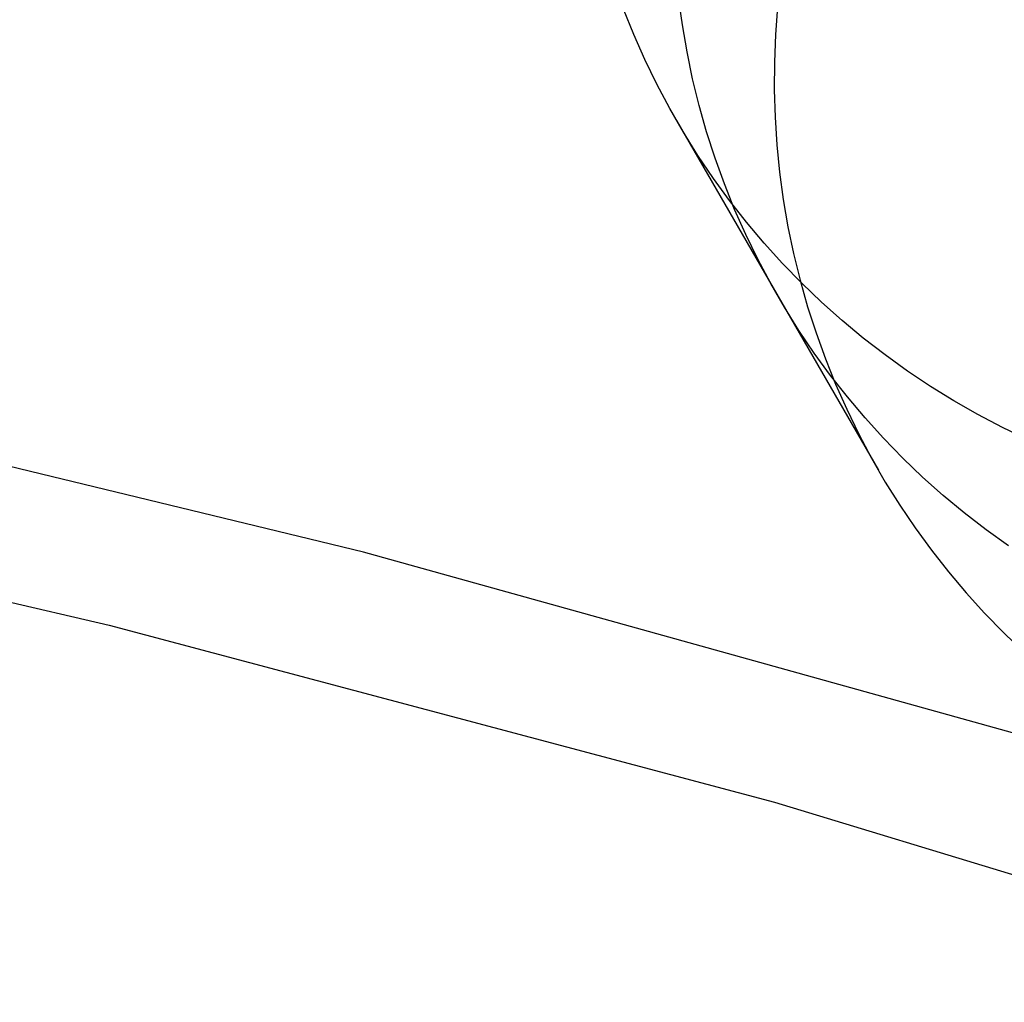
# Model space of a CAD drawing. Header units: millimetres. Extents: x 6239 to 7218, y -13987 to -13139.
# Tile 217 of 256: x 6742.91 to 6745.93, y -13399.22 to -13396.21. Entities that reach past the tile are written whole.
import ezdxf

# ---------------------------------------------------------------- set-up
doc = ezdxf.new("R2010")
doc.units = ezdxf.units.MM
doc.layers.add('color', color=7, linetype='Continuous')

msp = doc.modelspace()

# ---------------------------------------------------------------- linework, layer by layer
at = {"color": 7, "true_color": 0xffffff}
for p, q in [((6744.943, -13396.2266, 55.6933), (6744.9316, -13396.143, 55.6752)), ((6745.2348, -13396.172, 52.8937), (6745.2285, -13396.2565, 52.9099)), ((6745.2348, -13396.172, 52.8937), (6745.2285, -13396.2565, 52.9099)), ((6744.7938, -13396.2568, 58.5044), (6744.7625, -13396.1787, 58.4852)), ((6744.7938, -13396.2568, 58.5044), (6744.7625, -13396.1787, 58.4852)), ((6744.9572, -13396.3097, 55.7115), (6744.943, -13396.2266, 55.6933)), ((6744.8279, -13396.3337, 58.5237), (6744.7938, -13396.2568, 58.5044)), ((6744.8279, -13396.3337, 58.5237), (6744.7938, -13396.2568, 58.5044)), ((6745.2285, -13396.2565, 52.9099), (6745.225, -13396.3412, 52.9264)), ((6745.2285, -13396.2565, 52.9099), (6745.225, -13396.3412, 52.9264)), ((6744.9744, -13396.3923, 55.73), (6744.9572, -13396.3097, 55.7115)), ((6744.8647, -13396.4093, 58.5431), (6744.8279, -13396.3337, 58.5237)), ((6744.8647, -13396.4093, 58.5431), (6744.8279, -13396.3337, 58.5237)), ((6745.225, -13396.3412, 52.9264), (6745.2246, -13396.4258, 52.9433)), ((6745.225, -13396.3412, 52.9264), (6745.2246, -13396.4258, 52.9433)), ((6744.9041, -13396.4836, 58.5625), (6744.8647, -13396.4093, 58.5431)), ((6744.9041, -13396.4836, 58.5625), (6744.8647, -13396.4093, 58.5431)), ((6744.9945, -13396.4741, 55.7487), (6744.9744, -13396.3923, 55.73)), ((6745.2246, -13396.4258, 52.9433), (6745.2271, -13396.5103, 52.9605)), ((6745.2246, -13396.4258, 52.9433), (6745.2271, -13396.5103, 52.9605)), ((6745.0174, -13396.5551, 55.7676), (6744.9945, -13396.4741, 55.7487)), ((6744.9462, -13396.5564, 58.5819), (6744.9041, -13396.4836, 58.5625)), ((6744.9462, -13396.5564, 58.5819), (6744.9041, -13396.4836, 58.5625)), ((6744.9248, -13396.5202, 58.5722), (6745.5435, -13397.5916, 53.2132)), ((6745.2271, -13396.5103, 52.9605), (6745.2325, -13396.5947, 52.978)), ((6745.2271, -13396.5103, 52.9605), (6745.2325, -13396.5947, 52.978)), ((6744.9908, -13396.6277, 58.6013), (6744.9462, -13396.5564, 58.5819)), ((6744.9908, -13396.6277, 58.6013), (6744.9462, -13396.5564, 58.5819)), ((6745.0432, -13396.6353, 55.7866), (6745.0174, -13396.5551, 55.7676)), ((6745.2325, -13396.5947, 52.978), (6745.2409, -13396.6787, 52.9957)), ((6745.2325, -13396.5947, 52.978), (6745.2409, -13396.6787, 52.9957)), ((6745.0379, -13396.6974, 58.6207), (6744.9908, -13396.6277, 58.6013)), ((6745.0379, -13396.6974, 58.6207), (6744.9908, -13396.6277, 58.6013)), ((6745.0718, -13396.7144, 55.8057), (6745.0432, -13396.6353, 55.7866)), ((6745.2409, -13396.6787, 52.9957), (6745.2523, -13396.7624, 53.0138)), ((6745.2409, -13396.6787, 52.9957), (6745.2523, -13396.7624, 53.0138)), ((6745.0874, -13396.7653, 58.64), (6745.0379, -13396.6974, 58.6207)), ((6745.0874, -13396.7653, 58.64), (6745.0379, -13396.6974, 58.6207)), ((6745.1031, -13396.7925, 55.8249), (6745.0718, -13396.7144, 55.8057)), ((6745.1394, -13396.8315, 58.6592), (6745.0874, -13396.7653, 58.64)), ((6745.1394, -13396.8315, 58.6592), (6745.0874, -13396.7653, 58.64)), ((6745.2523, -13396.7624, 53.0138), (6745.2665, -13396.8455, 53.032)), ((6745.2523, -13396.7624, 53.0138), (6745.2665, -13396.8455, 53.032)), ((6745.1372, -13396.8694, 55.8442), (6745.1031, -13396.7925, 55.8249)), ((6745.1936, -13396.8959, 58.6784), (6745.1394, -13396.8315, 58.6592)), ((6745.1936, -13396.8959, 58.6784), (6745.1394, -13396.8315, 58.6592)), ((6745.174, -13396.945, 55.8636), (6745.1372, -13396.8694, 55.8442)), ((6745.2665, -13396.8455, 53.032), (6745.2837, -13396.928, 53.0505)), ((6745.2665, -13396.8455, 53.032), (6745.2837, -13396.928, 53.0505)), ((6745.2502, -13396.9583, 58.6974), (6745.1936, -13396.8959, 58.6784)), ((6745.2502, -13396.9583, 58.6974), (6745.1936, -13396.8959, 58.6784)), ((6745.2837, -13396.928, 53.0505), (6745.3038, -13397.0098, 53.0692)), ((6745.2837, -13396.928, 53.0505), (6745.3038, -13397.0098, 53.0692)), ((6745.2135, -13397.0193, 55.883), (6745.174, -13396.945, 55.8636)), ((6745.3089, -13397.0186, 58.7162), (6745.2502, -13396.9583, 58.6974)), ((6745.3089, -13397.0186, 58.7162), (6745.2502, -13396.9583, 58.6974)), ((6745.2555, -13397.0921, 55.9024), (6745.2135, -13397.0193, 55.883)), ((6745.3038, -13397.0098, 53.0692), (6745.3267, -13397.0909, 53.088)), ((6745.3038, -13397.0098, 53.0692), (6745.3267, -13397.0909, 53.088)), ((6745.3697, -13397.0769, 58.7349), (6745.3089, -13397.0186, 58.7162)), ((6745.3697, -13397.0769, 58.7349), (6745.3089, -13397.0186, 58.7162)), ((6745.4326, -13397.1331, 58.7534), (6745.3697, -13397.0769, 58.7349)), ((6745.4326, -13397.1331, 58.7534), (6745.3697, -13397.0769, 58.7349)), ((6745.3001, -13397.1634, 55.9218), (6745.2555, -13397.0921, 55.9024)), ((6745.3267, -13397.0909, 53.088), (6745.3525, -13397.171, 53.107)), ((6745.3267, -13397.0909, 53.088), (6745.3525, -13397.171, 53.107)), ((6745.4974, -13397.187, 58.7716), (6745.4326, -13397.1331, 58.7534)), ((6745.4974, -13397.187, 58.7716), (6745.4326, -13397.1331, 58.7534)), ((6745.3472, -13397.2331, 55.9412), (6745.3001, -13397.1634, 55.9218)), ((6745.3525, -13397.171, 53.107), (6745.3811, -13397.2502, 53.1262)), ((6745.3525, -13397.171, 53.107), (6745.3811, -13397.2502, 53.1262)), ((6745.5642, -13397.2386, 58.7897), (6745.4974, -13397.187, 58.7716)), ((6745.5642, -13397.2386, 58.7897), (6745.4974, -13397.187, 58.7716)), ((6745.3968, -13397.3011, 55.9605), (6745.3472, -13397.2331, 55.9412)), ((6745.3811, -13397.2502, 53.1262), (6745.4124, -13397.3283, 53.1454)), ((6745.3811, -13397.2502, 53.1262), (6745.4124, -13397.3283, 53.1454)), ((6745.6328, -13397.2879, 58.8074), (6745.5642, -13397.2386, 58.7897)), ((6745.6328, -13397.2879, 58.8074), (6745.5642, -13397.2386, 58.7897)), ((6745.7031, -13397.3348, 58.8249), (6745.6328, -13397.2879, 58.8074)), ((6745.7031, -13397.3348, 58.8249), (6745.6328, -13397.2879, 58.8074)), ((6745.4487, -13397.3673, 55.9797), (6745.3968, -13397.3011, 55.9605)), ((6745.4124, -13397.3283, 53.1454), (6745.4465, -13397.4051, 53.1647)), ((6745.4124, -13397.3283, 53.1454), (6745.4465, -13397.4051, 53.1647)), ((6745.775, -13397.3793, 58.8421), (6745.7031, -13397.3348, 58.8249)), ((6745.775, -13397.3793, 58.8421), (6745.7031, -13397.3348, 58.8249)), ((6745.5029, -13397.4316, 55.9988), (6745.4487, -13397.3673, 55.9797)), ((6745.8486, -13397.4212, 58.859), (6745.775, -13397.3793, 58.8421)), ((6745.8486, -13397.4212, 58.859), (6745.775, -13397.3793, 58.8421)), ((6745.4465, -13397.4051, 53.1647), (6745.4833, -13397.4808, 53.1841)), ((6745.4465, -13397.4051, 53.1647), (6745.4833, -13397.4808, 53.1841)), ((6745.5595, -13397.494, 56.0178), (6745.5029, -13397.4316, 55.9988)), ((6745.9236, -13397.4605, 58.8755), (6745.8486, -13397.4212, 58.859)), ((6745.9236, -13397.4605, 58.8755), (6745.8486, -13397.4212, 58.859)), ((6746, -13397.4973, 58.8917), (6745.9236, -13397.4605, 58.8755)), ((6746, -13397.4973, 58.8917), (6745.9236, -13397.4605, 58.8755)), ((6745.4833, -13397.4808, 53.1841), (6745.5228, -13397.555, 53.2035)), ((6745.4833, -13397.4808, 53.1841), (6745.5228, -13397.555, 53.2035)), ((6745.6182, -13397.5544, 56.0367), (6745.5595, -13397.494, 56.0178)), ((6745.5228, -13397.555, 53.2035), (6745.5648, -13397.6279, 53.2229)), ((6745.5228, -13397.555, 53.2035), (6745.5648, -13397.6279, 53.2229)), ((6745.679, -13397.6127, 56.0554), (6745.6182, -13397.5544, 56.0367)), ((6745.7419, -13397.6688, 56.0738), (6745.679, -13397.6127, 56.0554)), ((6745.5648, -13397.6279, 53.2229), (6745.6094, -13397.6992, 53.2423)), ((6745.5648, -13397.6279, 53.2229), (6745.6094, -13397.6992, 53.2423)), ((6745.8067, -13397.7227, 56.0921), (6745.7419, -13397.6688, 56.0738)), ((6745.6094, -13397.6992, 53.2423), (6745.6565, -13397.7688, 53.2617)), ((6745.6094, -13397.6992, 53.2423), (6745.6565, -13397.7688, 53.2617)), ((6745.8735, -13397.7744, 56.1101), (6745.8067, -13397.7227, 56.0921)), ((6745.6565, -13397.7688, 53.2617), (6745.7061, -13397.8368, 53.281)), ((6745.6565, -13397.7688, 53.2617), (6745.7061, -13397.8368, 53.281)), ((6745.9421, -13397.8237, 56.1279), (6745.8735, -13397.7744, 56.1101)), ((6745.7061, -13397.8368, 53.281), (6745.758, -13397.903, 53.3002)), ((6745.7061, -13397.8368, 53.281), (6745.758, -13397.903, 53.3002)), ((6745.758, -13397.903, 53.3002), (6745.8123, -13397.9673, 53.3193)), ((6745.758, -13397.903, 53.3002), (6745.8123, -13397.9673, 53.3193)), ((6745.8123, -13397.9673, 53.3193), (6745.8688, -13398.0297, 53.3383)), ((6745.8123, -13397.9673, 53.3193), (6745.8688, -13398.0297, 53.3383)), ((6745.8688, -13398.0297, 53.3383), (6745.9275, -13398.0901, 53.3572)), ((6745.8688, -13398.0297, 53.3383), (6745.9275, -13398.0901, 53.3572)), ((6745.9275, -13398.0901, 53.3572), (6745.9883, -13398.1484, 53.3758)), ((6745.9275, -13398.0901, 53.3572), (6745.9883, -13398.1484, 53.3758))]:
    msp.add_line(p, q, dxfattribs=at)
at = {"layer": 'color', "color": 254, "true_color": 0xcad1ee}
for p, q in [((6743.9665, -13397.8428, 28.2), (6741.9134, -13397.346, 28.2)), ((6743.9665, -13397.8428, 30.3), (6741.9134, -13397.346, 30.3)), ((6743.9665, -13397.8428, 28.2), (6741.9134, -13397.346, 28.2)), ((6743.9665, -13397.8428, 29.25), (6741.9134, -13397.346, 29.25)), ((6743.9665, -13397.8428, 30.3), (6741.9134, -13397.346, 30.3)), ((6741.1319, -13397.5938, 26.2), (6743.1872, -13398.0662, 26.2)), ((6741.1319, -13397.5938, 26.2), (6743.1872, -13398.0662, 26.2)), ((6746.0014, -13398.4097, 28.2), (6743.9665, -13397.8428, 28.2)), ((6746.0014, -13398.4097, 30.3), (6743.9665, -13397.8428, 30.3)), ((6746.0014, -13398.4097, 28.2), (6743.9665, -13397.8428, 28.2)), ((6746.0014, -13398.4097, 29.25), (6743.9665, -13397.8428, 29.25)), ((6746.0014, -13398.4097, 30.3), (6743.9665, -13397.8428, 30.3)), ((6743.1872, -13398.0662, 26.2), (6745.2251, -13398.6091, 26.2)), ((6743.1872, -13398.0662, 26.2), (6745.2251, -13398.6091, 26.2)), ((6745.2251, -13398.6091, 26.2), (6747.243, -13399.2222, 26.2)), ((6745.2251, -13398.6091, 26.2), (6747.243, -13399.2222, 26.2))]:
    msp.add_line(p, q, dxfattribs=at)

doc.saveas('drawing.dxf')
